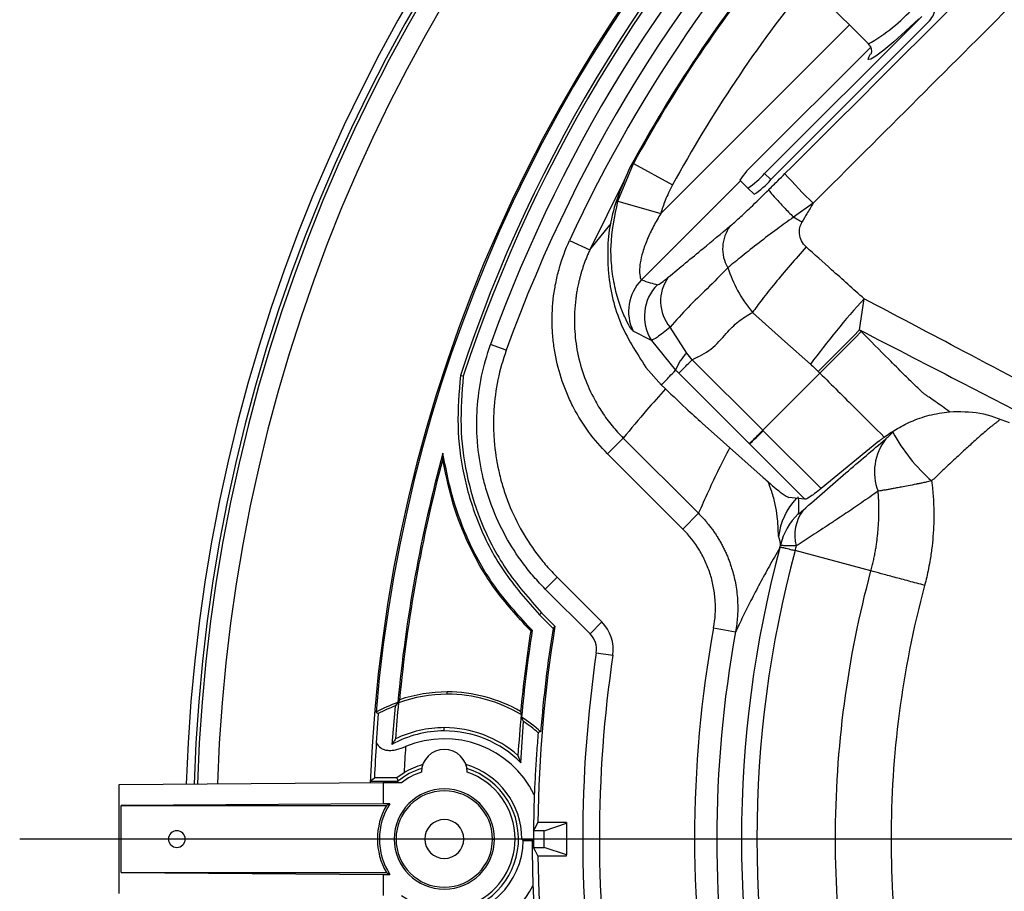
# Model space of a CAD drawing. Header units: millimetres. Extents: x 0 to 594, y 0 to 420.
# Tile 32 of 45: x 333 to 362, y 257 to 284. Entities that reach past the tile are written whole.
import ezdxf

# ---------------------------------------------------------------- set-up
doc = ezdxf.new("R2010")
doc.units = ezdxf.units.MM
doc.layers.add('SLD-0', color=7, linetype='Continuous')

# ---------------------------------------------------------------- blocks, each defined once
blk = doc.blocks.new('SW_CENTERMARKSYMBOL_1')
at = {"layer": 'SLD-0', "color": 0}
blk.add_line((-1.667, 0), (-55.287, 0), dxfattribs=at)

msp = doc.modelspace()

# ---------------------------------------------------------------- linework, layer by layer
at = {"color": 7, "linetype": 'Continuous', "lineweight": 25}
for p, q in [((355.021, 285.652), (357.89, 282.784)), ((354.787, 278.91), (359.485, 283.608)), ((351.682, 277.709), (357.323, 283.35)), ((354.975, 278.722), (359.673, 283.42)), ((357.953, 282.678), (354.486, 279.211)), ((350.4, 278.075), (350.861, 279.201)), ((350.861, 279.201), (352.031, 278.562)), ((354.787, 278.91), (354.975, 278.722)), ((354.069, 278.685), (351.107, 275.723)), ((354.048, 278.706), (354.283, 278.471)), ((354.471, 278.283), (354.283, 278.471)), ((350.4, 278.075), (351.682, 277.709)), ((356.239, 278.017), (355.649, 277.599)), ((349.559, 276.621), (350.201, 277.408)), ((348.953, 276.9), (349.559, 276.621)), ((357.628, 274.225), (357.761, 275.158)), ((351.405, 273.912), (350.857, 274.185)), ((352.457, 273.533), (351.958, 274.304)), ((351.405, 273.912), (352.126, 273.024)), ((347.061, 273.618), (346.59, 273.787)), ((352.621, 273.332), (352.457, 273.533)), ((354.732, 271.22), (352.621, 273.332)), ((351.239, 273.101), (351.706, 272.576)), ((352.22, 272.931), (354.331, 270.819)), ((356.442, 272.93), (354.732, 271.22)), ((352.918, 271.437), (354.748, 269.804)), ((350.09, 270.516), (350.56, 270.987)), ((350.56, 270.987), (352.811, 268.736)), ((354.744, 271.206), (354.732, 271.22)), ((356.475, 269.477), (354.745, 271.208)), ((354.339, 270.811), (355.993, 269.157)), ((358.208, 270.896), (356.475, 269.477)), ((352.34, 268.265), (350.09, 270.516)), ((355.993, 269.157), (355.513, 269.208)), ((352.34, 268.265), (352.811, 268.736)), ((357.968, 267.012), (355.697, 267.623)), ((348.58, 266.824), (348.226, 266.47)), ((348.58, 266.824), (349.918, 265.485)), ((349.565, 265.132), (348.226, 266.47)), ((348.118, 265.762), (348.055, 265.699)), ((348.055, 265.699), (348.46, 265.294)), ((348.118, 265.762), (348.516, 265.363)), ((347.699, 265.375), (347.685, 265.362)), ((347.685, 265.362), (347.817, 265.229)), ((347.837, 265.236), (347.699, 265.375)), ((349.918, 265.485), (349.565, 265.132)), ((347.685, 265.329), (347.702, 265.345)), ((347.685, 265.329), (347.792, 265.221)), ((347.702, 265.345), (347.817, 265.229)), ((347.817, 265.229), (347.792, 265.221)), ((347.837, 265.236), (347.817, 265.229)), ((353.262, 265.305), (353.918, 265.185)), ((349.753, 264.564), (350.248, 264.491)), ((345.293, 263.322), (345.293, 263.392)), ((343.231, 262.744), (343.172, 261.869)), ((343.736, 262.97), (343.639, 261.818)), ((347.496, 261.274), (347.576, 262.509)), ((345.206, 262.224), (345.206, 262.322)), ((347.41, 261.489), (347.496, 261.274)), ((344.005, 260.972), (343.787, 260.822)), ((335.482, 260.617), (343.373, 260.676)), ((343.017, 260.722), (343.822, 260.722)), ((343.373, 260.676), (343.373, 260.047)), ((343.373, 260.676), (343.929, 260.676)), ((335.482, 257.36), (335.482, 260.617)), ((343.373, 260.047), (335.54, 259.989)), ((343.578, 260.047), (343.373, 260.047)), ((335.54, 259.989), (343.474, 259.989)), ((335.54, 257.989), (335.54, 259.989)), ((348.859, 259.488), (348.006, 259.488)), ((348.192, 259.239), (348.859, 259.461)), ((348.859, 259.488), (348.859, 259.461)), ((348.859, 259.461), (348.859, 258.516)), ((348.192, 259.239), (347.879, 259.239)), ((348.192, 258.739), (348.192, 259.239)), ((343.765, 258.989), (343.706, 258.989)), ((346.648, 258.989), (346.706, 258.989)), ((347.525, 258.989), (347.876, 258.989)), ((347.567, 258.946), (347.834, 258.946)), ((347.879, 258.739), (348.192, 258.739)), ((348.859, 258.516), (348.192, 258.739)), ((348.006, 258.49), (348.859, 258.49)), ((348.859, 258.49), (348.859, 258.516)), ((335.54, 257.989), (343.373, 257.93)), ((335.54, 257.989), (343.474, 257.989)), ((343.373, 257.93), (343.373, 257.302)), ((343.373, 257.93), (343.578, 257.93))]:
    msp.add_line(p, q, dxfattribs=at)
at = {"color": 7, "linetype": 'Continuous', "lineweight": 25, "flags": 128}
for points in [[(359.404, 283.535), (359.004, 283.165), (358.648, 282.849), (358.349, 282.598), (358.118, 282.421), (357.962, 282.325), (357.889, 282.313), (357.901, 282.386), (357.959, 282.486)], [(350.861, 279.201), (350.804, 279.135), (350.759, 279.083)], [(350.61, 278.742), (350.573, 278.672), (349.559, 276.621)], [(354.424, 274.746), (355.396, 273.88), (356.159, 273.199)], [(357.628, 274.225), (357.444, 274.04), (357.266, 273.862), (357.096, 273.69), (356.934, 273.526), (356.781, 273.373), (356.64, 273.229), (356.51, 273.098), (356.393, 272.98)], [(357.677, 274.175), (357.494, 273.991), (357.316, 273.812), (357.145, 273.64), (356.983, 273.477), (356.831, 273.323), (356.689, 273.18), (356.559, 273.049), (356.442, 272.93)], [(345.773, 272.841), (345.724, 272.852), (345.686, 272.861)], [(356.393, 272.98), (356.421, 272.952), (356.442, 272.93)], [(345.164, 270.536), (345.161, 270.434), (345.159, 270.355)], [(348.516, 265.363), (348.485, 265.324), (348.46, 265.294)], [(343.817, 263.073), (343.772, 263.016), (343.736, 262.97)], [(343.867, 263.154), (343.849, 263.107), (343.835, 263.069)], [(343.163, 262.789), (343.201, 262.764), (343.231, 262.744)], [(347.49, 262.804), (347.498, 262.754), (347.505, 262.715)], [(348.088, 262.2), (348.047, 262.184), (348.014, 262.171)], [(343.017, 260.722), (343.072, 260.776), (343.116, 260.818)], [(343.787, 260.822), (343.806, 260.766), (343.822, 260.722)], [(347.879, 259.239), (347.95, 259.378), (348.006, 259.488)], [(347.567, 258.946), (347.544, 258.97), (347.525, 258.989)], [(347.834, 258.946), (347.858, 258.97), (347.876, 258.989)], [(348.006, 258.49), (347.934, 258.629), (347.879, 258.739)]]:
    msp.add_lwpolyline(points, dxfattribs=at)
at = {"color": 7, "linetype": 'Continuous', "lineweight": 25}
for centre, radius, start, end in [((387.793, 258.989), 50.333, 91.871, 178.129), ((387.793, 258.989), 50.1, 91.8817, 178.1183), ((387.793, 258.989), 50, 91.8863, 178.1137), ((387.793, 258.989), 49.4, 91.9144, 178.0856), ((387.793, 258.989), 44.833, 92.1529, 177.8471), ((387.793, 258.989), 44.791, 94.8668, 175.1332), ((387.793, 258.989), 44.333, 108.2343, 161.7657), ((387.793, 258.989), 44.244, 108.2456, 161.7544), ((387.793, 258.989), 43.78, 109.7564, 160.2437), ((387.793, 258.989), 43.28, 109.7564, 160.2437), ((387.793, 258.989), 42.771, 114.7574, 155.2426), ((387.671, 259.111), 41.969, 140.9066, 151.5838), ((387.671, 259.111), 41.935, 140.9114, 151.3754), ((387.671, 259.111), 40.602, 141.1062, 151.3754), ((355.325, 287.355), 5.242, 299.2949, 318.4736), ((356.083, 277.379), 2.43, 131.086, 146.8946), ((352.956, 280.507), 2.43, 303.1054, 318.914), ((368.299, 290.405), 17.289, 221.7165, 225.769), ((353.144, 280.319), 2.43, 303.1054, 318.914), ((354.667, 276.653), 1.135, 143.0275, 209.9785), ((352.053, 274.78), 1.336, 135.1236, 206.4468), ((352.895, 275.087), 1.22, 144.2491, 219.8843), ((352.528, 274.636), 1.336, 135.1646, 212.8086), ((376.255, 258.402), 24.955, 137.8223, 143.6353), ((353.512, 272.485), 1.487, 135.1811, 158.7522), ((359.665, 269.98), 1.593, 141.9326, 201.4123), ((363.207, 273.62), 5.201, 208.2185, 228.8262), ((387.793, 258.989), 44.166, 164.8438, 174.6936), ((387.793, 258.989), 44.123, 165.0725, 174.5826), ((357.186, 267.819), 1.992, 136.7437, 173.7078), ((357.186, 267.314), 1.982, 134.6367, 166.1493), ((356.944, 268.081), 1.255, 143.2896, 194.8525), ((387.793, 258.989), 33.699, 165.0087, 194.9913), ((387.793, 258.989), 33.237, 164.9434, 195.0566), ((387.793, 258.989), 39.791, 170.781, 179.2814), ((349.093, 264.661), 1.167, 351.6619, 45), ((387.793, 258.989), 40.483, 171.1436, 174.5913), ((387.793, 258.989), 40.441, 171.1132, 174.8304), ((387.793, 258.989), 39.835, 170.8928, 175.3759), ((349.093, 264.661), 0.667, 351.6619, 45), ((387.793, 258.989), 35.104, 169.6346, 190.3654), ((387.793, 258.989), 34.437, 169.6346, 190.3654), ((387.793, 258.989), 38.447, 171.6619, 188.3381), ((387.793, 258.989), 37.947, 171.6619, 188.3381), ((345.293, 258.989), 4.333, 90, 109.6564), ((345.293, 258.989), 4.403, 90, 108.9005), ((345.293, 258.989), 4.403, 60.0693, 90), ((345.293, 258.989), 4.333, 59.3061, 90), ((345.206, 258.989), 4.314, 108.7892, 118.2635), ((387.793, 258.989), 44.147, 174.6961, 176.1067), ((345.206, 258.989), 4.244, 110.2662, 117.7487), ((387.793, 258.989), 40.46, 174.7157, 176.4565), ((345.206, 258.989), 4.314, 48.1036, 57.627), ((345.206, 258.989), 4.244, 48.5742, 56.0515), ((345.206, 258.989), 3.235, 90, 118.9867), ((345.206, 258.989), 3.333, 90, 115.9402), ((345.206, 258.989), 3.333, 48.6081, 90), ((345.206, 258.989), 3.235, 44.9445, 90), ((387.793, 258.989), 44.714, 176.3062, 177.6556), ((345.206, 258.989), 3, 26.1916, 112.7317), ((387.793, 258.989), 43.833, 176.3808, 177.4069), ((345.206, 260.989), 0.684, 0.23, 179.77), ((345.206, 258.989), 2.219, 107.7043, 128.6195), ((345.206, 258.989), 2.116, 108.8597, 127.1423), ((345.206, 258.989), 2.319, 106.157, 121.2159), ((345.206, 258.989), 2.219, 270, 72.2957), ((345.206, 258.989), 2.319, 0, 73.843), ((345.206, 258.989), 2.116, 0, 71.1403), ((345.206, 258.989), 1.5, 0, 180), ((345.206, 258.989), 1.442, 0, 180), ((345.206, 258.989), 1.942, 146.9791, 213.0209), ((387.793, 258.989), 39.917, 178.099, 180), ((345.206, 258.989), 2, 150, 210), ((345.206, 258.989), 0.583, 0, 180), ((337.206, 258.989), 0.25, 0, 180), ((387.793, 258.989), 39.915, 179.6411, 180.3589), ((337.206, 258.989), 0.25, 180, 0), ((345.206, 258.989), 1.5, 180, 0), ((345.206, 258.989), 1.442, 180, 0), ((345.206, 258.989), 2.116, 232.8577, 0), ((345.206, 258.989), 0.583, 180, 0), ((345.206, 258.989), 2.361, 270, 358.9764), ((387.793, 258.989), 39.959, 180.0605, 182.0102), ((387.793, 258.989), 39.791, 180.7186, 189.219), ((345.206, 258.989), 3, 270, 332.1455)]:
    msp.add_arc(centre, radius, start, end, dxfattribs=at)
for points, knots in [([(355.394, 278.901), (357.727, 281.229), (361.894, 285.387), (366.052, 289.554), (367.881, 291.388)], [0, 0, 0, 0, 0.559997, 1, 1, 1, 1]), ([(368.764, 290.542), (366.678, 288.454), (362.505, 284.277), (358.328, 280.104), (356.239, 278.017)], [0, 0, 0, 0, 0.5, 1, 1, 1, 1]), ([(359.673, 283.42), (359.73, 283.486), (359.839, 283.612), (359.892, 283.82), (359.887, 283.982), (359.855, 284.104), (359.801, 284.217), (359.745, 284.279), (359.718, 284.311)], [0, 0, 0, 0, 0.259083, 0.49806, 0.623588, 0.748753, 0.874396, 1, 1, 1, 1]), ([(357.888, 282.775), (357.903, 282.762), (357.952, 282.72), (357.982, 282.62), (357.983, 282.533), (357.97, 282.484), (357.968, 282.481), (357.967, 282.479)], [0, 0, 0, 0, 0.10347, 0.338054, 0.540343, 0.744601, 1, 1, 1, 1]), ([(350.759, 279.083), (350.546, 278.597), (350.12, 277.625), (350.044, 276.017), (350.373, 274.44), (350.951, 273.547), (351.239, 273.101)], [0, 0, 0, 0, 0.249657, 0.499562, 0.749613, 1, 1, 1, 1]), ([(354.913, 278.421), (355.002, 278.511), (355.163, 278.67), (355.323, 278.83), (355.394, 278.901)], [0, 0, 0, 0, 0.560117, 1, 1, 1, 1]), ([(352.031, 278.562), (351.953, 278.408), (351.814, 278.133), (351.722, 277.838), (351.682, 277.709)], [0, 0, 0, 0, 0.559818, 1, 1, 1, 1]), ([(353.76, 277.336), (353.848, 277.413), (354.025, 277.566), (354.424, 277.939), (354.727, 278.239), (354.913, 278.421)], [0, 0, 0, 0, 0.281317, 0.561023, 1, 1, 1, 1]), ([(354.913, 278.421), (354.924, 278.4), (354.949, 278.356), (355.113, 278.165), (355.353, 277.905), (355.552, 277.699), (355.649, 277.599)], [0, 0, 0, 0, 0.2429676, 0.5, 0.7570324, 1, 1, 1, 1]), ([(350.857, 274.185), (350.835, 274.208), (350.79, 274.256), (350.641, 274.52), (350.471, 274.917), (350.312, 275.443), (350.208, 276.059), (350.163, 276.952), (350.305, 277.626), (350.4, 278.075)], [0, 0, 0, 0, 0.105174, 0.21593, 0.334357, 0.459975, 0.592438, 0.7283, 1, 1, 1, 1]), ([(356.239, 278.017), (356.176, 277.912), (356.064, 277.724), (355.954, 277.534), (355.905, 277.451)], [0, 0, 0, 0, 0.559992, 1, 1, 1, 1]), ([(351.682, 277.709), (351.607, 277.583), (351.459, 277.333), (351.276, 276.946), (351.14, 276.575), (351.063, 276.245), (351.044, 276.012), (351.052, 275.87), (351.068, 275.787), (351.088, 275.732), (351.1, 275.726), (351.107, 275.723)], [0, 0, 0, 0, 0.1701222, 0.3393963, 0.4991154, 0.6334238, 0.7493768, 0.810224, 0.8711565, 0.9338901, 1, 1, 1, 1]), ([(355.649, 277.599), (355.484, 277.479), (355.129, 277.222), (354.602, 276.826), (354.092, 276.412), (353.821, 276.195), (353.683, 276.086)], [0, 0, 0, 0, 0.216544, 0.46659, 0.729714, 1, 1, 1, 1]), ([(355.905, 277.451), (355.857, 277.478), (355.771, 277.528), (355.686, 277.577), (355.649, 277.599)], [0, 0, 0, 0, 0.559989, 1, 1, 1, 1]), ([(356.028, 276.709), (355.978, 276.766), (355.877, 276.881), (355.827, 277.09), (355.831, 277.287), (355.881, 277.396), (355.905, 277.451)], [0, 0, 0, 0, 0.27968, 0.55985, 0.779979, 1, 1, 1, 1]), ([(351.904, 275.8), (352.252, 276.087), (352.871, 276.601), (353.488, 277.111), (353.76, 277.336)], [0, 0, 0, 0, 0.559962, 1, 1, 1, 1]), ([(350.09, 270.516), (349.884, 270.721), (349.698, 270.939), (349.359, 271.4), (349.208, 271.644), (349.007, 272.027), (348.945, 272.159), (348.832, 272.424), (348.78, 272.558), (348.642, 272.964), (348.57, 273.241), (348.494, 273.666), (348.474, 273.809), (348.445, 274.097), (348.436, 274.241), (348.426, 274.671), (348.441, 274.957), (348.495, 275.383), (348.519, 275.525), (348.577, 275.808), (348.612, 275.95), (348.731, 276.366), (348.832, 276.637), (348.953, 276.9)], [0, 0, 0, 0, 0.125, 0.125, 0.25, 0.25, 0.3125, 0.3125, 0.375, 0.375, 0.5, 0.5, 0.5625, 0.5625, 0.625, 0.625, 0.75, 0.75, 0.8125, 0.8125, 0.875, 0.875, 1, 1, 1, 1]), ([(349.559, 276.621), (349.541, 276.581), (349.505, 276.503), (349.457, 276.385), (349.412, 276.271), (349.373, 276.16), (349.337, 276.052), (349.305, 275.948), (349.276, 275.848), (349.251, 275.753), (349.229, 275.662), (349.209, 275.575), (349.192, 275.493), (349.178, 275.416), (349.165, 275.344), (349.155, 275.277), (349.146, 275.215), (349.105, 274.912), (349.08, 274.385), (349.16, 273.621), (349.349, 272.894), (349.584, 272.348), (349.787, 271.982), (349.922, 271.765), (350.068, 271.556), (350.223, 271.356), (350.386, 271.166), (350.502, 271.046), (350.56, 270.987)], [0, 0, 0, 0, 0.021548, 0.042403, 0.06254, 0.081939, 0.100577, 0.118436, 0.1355, 0.151752, 0.167178, 0.181764, 0.195501, 0.208377, 0.220383, 0.231511, 0.241754, 0.251106, 0.382107, 0.500768, 0.628439, 0.75034, 0.79256, 0.834607, 0.876427, 0.917966, 0.959173, 1, 1, 1, 1]), ([(356.028, 276.709), (355.866, 276.526), (355.539, 276.154), (355.091, 275.616), (354.699, 275.126), (354.515, 274.872), (354.424, 274.746)], [0, 0, 0, 0, 0.24652, 0.5, 0.75348, 1, 1, 1, 1]), ([(357.761, 275.158), (357.438, 275.447), (356.86, 275.965), (356.282, 276.482), (356.028, 276.709)], [0, 0, 0, 0, 0.56, 1, 1, 1, 1]), ([(353.683, 276.086), (353.476, 275.87), (353.076, 275.454), (352.504, 274.923), (352.139, 274.509), (351.958, 274.304)], [0, 0, 0, 0, 0.352509, 0.680435, 1, 1, 1, 1]), ([(353.683, 276.086), (353.771, 275.854), (353.953, 275.371), (354.262, 274.96), (354.424, 274.746)], [0, 0, 0, 0, 0.47886, 1, 1, 1, 1]), ([(351.107, 275.723), (351.193, 275.693), (351.346, 275.64), (351.509, 275.597), (351.58, 275.578)], [0, 0, 0, 0, 0.56, 1, 1, 1, 1]), ([(351.58, 275.578), (351.611, 275.587), (351.664, 275.604), (351.831, 275.74), (351.904, 275.8)], [0, 0, 0, 0, 0.5598549, 1, 1, 1, 1]), ([(364.075, 271.819), (362.897, 272.444), (360.793, 273.558), (358.688, 274.669), (357.761, 275.158)], [0, 0, 0, 0, 0.56, 1, 1, 1, 1]), ([(352.621, 273.332), (352.817, 273.428), (353.217, 273.625), (353.607, 274.085), (353.982, 274.493), (354.279, 274.663), (354.424, 274.746)], [0, 0, 0, 0, 0.275435, 0.562341, 0.786149, 1, 1, 1, 1]), ([(351.958, 274.304), (351.815, 274.19), (351.528, 273.963), (351.446, 273.929), (351.405, 273.912)], [0, 0, 0, 0, 0.500167, 1, 1, 1, 1]), ([(357.628, 274.225), (358.676, 273.684), (360.547, 272.717), (362.42, 271.754), (363.244, 271.33)], [0, 0, 0, 0, 0.56, 1, 1, 1, 1]), ([(357.677, 274.175), (357.668, 274.184), (357.651, 274.201), (357.635, 274.218), (357.628, 274.225)], [0, 0, 0, 0, 0.56, 1, 1, 1, 1]), ([(359.556, 272.312), (359.545, 272.322), (359.525, 272.34), (359.49, 272.373), (359.438, 272.422), (359.346, 272.509), (359.183, 272.666), (358.893, 272.952), (358.379, 273.468), (357.951, 273.899), (357.677, 274.175)], [0, 0, 0, 0, 0.017042, 0.030444, 0.0544, 0.097252, 0.173998, 0.311683, 0.55852, 1, 1, 1, 1]), ([(348.226, 266.47), (348.109, 266.588), (347.996, 266.709), (347.778, 266.96), (347.674, 267.09), (347.376, 267.488), (347.198, 267.764), (346.883, 268.339), (346.745, 268.637), (346.57, 269.102), (346.516, 269.26), (346.422, 269.576), (346.381, 269.736), (346.274, 270.217), (346.225, 270.541), (346.186, 271.033), (346.179, 271.198), (346.176, 271.529), (346.181, 271.696), (346.212, 272.189), (346.256, 272.515), (346.389, 273.157), (346.478, 273.474), (346.59, 273.787)], [0, 0, 0, 0, 0.0625, 0.0625, 0.125, 0.125, 0.25, 0.25, 0.375, 0.375, 0.4375, 0.4375, 0.5, 0.5, 0.625, 0.625, 0.6875, 0.6875, 0.75, 0.75, 0.875, 0.875, 1, 1, 1, 1]), ([(347.061, 273.618), (346.852, 273.037), (346.729, 272.44), (346.681, 271.676), (346.677, 271.522), (346.679, 271.213), (346.686, 271.06), (346.722, 270.604), (346.767, 270.303), (346.866, 269.856), (346.905, 269.708), (346.992, 269.414), (347.042, 269.267), (347.204, 268.836), (347.332, 268.559), (347.625, 268.025), (347.79, 267.769), (348.067, 267.399), (348.164, 267.279), (348.366, 267.046), (348.471, 266.933), (348.58, 266.824)], [0, 0, 0, 0, 0.25, 0.25, 0.3125, 0.3125, 0.375, 0.375, 0.5, 0.5, 0.5625, 0.5625, 0.625, 0.625, 0.75, 0.75, 0.875, 0.875, 0.9375, 0.9375, 1, 1, 1, 1]), ([(351.706, 272.576), (351.784, 272.66), (351.923, 272.81), (352.064, 272.958), (352.126, 273.024)], [0, 0, 0, 0, 0.559897, 1, 1, 1, 1]), ([(352.126, 273.024), (352.144, 273.006), (352.175, 272.976), (352.206, 272.945), (352.22, 272.931)], [0, 0, 0, 0, 0.55998, 1, 1, 1, 1]), ([(356.159, 273.199), (356.204, 273.159), (356.283, 273.087), (356.359, 273.013), (356.393, 272.98)], [0, 0, 0, 0, 0.560017, 1, 1, 1, 1]), ([(345.686, 272.861), (345.645, 272.358), (345.566, 271.371), (345.747, 269.904), (346.186, 268.432), (346.922, 266.975), (347.678, 266.124), (348.055, 265.699)], [0, 0, 0, 0, 0.193296, 0.3797, 0.563981, 0.782326, 1, 1, 1, 1]), ([(345.773, 272.841), (345.734, 272.344), (345.656, 271.368), (345.836, 269.917), (346.271, 268.462), (346.998, 267.023), (347.745, 266.181), (348.118, 265.762)], [0, 0, 0, 0, 0.1934704, 0.3798751, 0.5641068, 0.7823886, 1, 1, 1, 1]), ([(356.442, 272.93), (356.801, 272.573), (357.442, 271.935), (358.084, 271.298), (358.366, 271.017)], [0, 0, 0, 0, 0.56, 1, 1, 1, 1]), ([(351.826, 272.462), (351.635, 272.251), (351.201, 271.771), (350.791, 271.268), (350.56, 270.987)], [0, 0, 0, 0, 0.4394525, 1, 1, 1, 1]), ([(351.706, 272.576), (351.956, 272.335), (352.401, 271.905), (352.76, 271.58), (352.918, 271.437)], [0, 0, 0, 0, 0.559904, 1, 1, 1, 1]), ([(360.317, 271.777), (360.176, 271.879), (359.973, 272.026), (359.74, 272.188), (359.637, 272.257), (359.587, 272.291), (359.565, 272.305), (359.556, 272.312)], [0, 0, 0, 0, 0.561706, 0.807506, 0.915373, 0.962778, 1, 1, 1, 1]), ([(358.366, 271.017), (358.475, 271.093), (358.693, 271.246), (359.152, 271.487), (359.698, 271.69), (360.11, 271.747), (360.317, 271.777)], [0, 0, 0, 0, 0.249155, 0.499198, 0.748208, 1, 1, 1, 1]), ([(360.317, 271.777), (360.623, 271.782), (361.235, 271.794), (361.81, 271.565), (362.098, 271.451)], [0, 0, 0, 0, 0.4997029, 1, 1, 1, 1]), ([(361.815, 271.522), (361.793, 271.507), (361.749, 271.476), (361.683, 271.426), (361.615, 271.373), (361.529, 271.302), (361.419, 271.211), (361.265, 271.077), (361.05, 270.887), (360.77, 270.632), (360.503, 270.384), (360.251, 270.148), (360.03, 269.939), (359.864, 269.782), (359.783, 269.706)], [0, 0, 0, 0, 0.0296068, 0.0604189, 0.0924071, 0.125532, 0.184233, 0.2505037, 0.3510598, 0.5002266, 0.6667449, 0.7500299, 0.8784771, 1, 1, 1, 1]), ([(354.339, 270.811), (354.357, 270.828), (354.39, 270.857), (354.516, 270.98), (354.635, 271.098), (354.714, 271.176), (354.744, 271.206)], [0, 0, 0, 0, 0.368314, 0.657838, 0.868433, 1, 1, 1, 1]), ([(355.938, 268.831), (356.162, 269.029), (356.378, 269.219), (356.803, 269.588), (357.01, 269.767), (357.624, 270.295), (358.021, 270.632), (358.411, 270.962)], [0, 0, 0, 0, 0.25, 0.25, 0.5, 0.5, 1, 1, 1, 1]), ([(358.208, 270.896), (358.237, 270.919), (358.289, 270.961), (358.343, 271), (358.366, 271.017)], [0, 0, 0, 0, 0.559915, 1, 1, 1, 1]), ([(358.411, 270.962), (358.438, 270.985), (358.472, 271.016), (358.546, 271.085), (358.585, 271.122), (358.624, 271.161)], [0, 0, 0, 0, 0.5, 0.5, 1, 1, 1, 1]), ([(352.811, 268.736), (353.013, 269.186), (353.312, 269.853), (353.641, 270.49), (353.747, 270.697)], [0, 0, 0, 0, 0.6750545, 1, 1, 1, 1]), ([(354.331, 270.819), (354.333, 270.818), (354.335, 270.815), (354.338, 270.812), (354.339, 270.811)], [0, 0, 0, 0, 0.56, 1, 1, 1, 1]), ([(347.685, 265.329), (347.327, 265.726), (346.611, 266.522), (345.889, 267.835), (345.409, 269.124), (345.242, 269.945), (345.159, 270.355)], [0, 0, 0, 0, 0.28009, 0.56067, 0.78065, 1, 1, 1, 1]), ([(347.699, 265.375), (347.335, 265.782), (346.606, 266.599), (345.88, 267.948), (345.412, 269.274), (345.247, 270.115), (345.164, 270.536)], [0, 0, 0, 0, 0.279859, 0.560429, 0.780095, 1, 1, 1, 1]), ([(354.748, 269.804), (354.857, 269.708), (355.079, 269.513), (355.372, 269.276), (355.46, 269.234), (355.513, 269.208)], [0, 0, 0, 0, 0.278316, 0.561132, 1, 1, 1, 1]), ([(355.206, 268.038), (355.203, 268.062), (355.198, 268.109), (355.193, 268.403), (355.147, 268.846), (355.027, 269.337), (354.929, 269.583), (354.891, 269.68)], [0, 0, 0, 0, 0.199244, 0.389283, 0.736191, 0.895639, 1, 1, 1, 1]), ([(356.475, 269.477), (356.343, 269.373), (356.106, 269.187), (356.028, 269.166), (355.993, 269.157)], [0, 0, 0, 0, 0.559903, 1, 1, 1, 1]), ([(359.783, 269.706), (359.755, 269.7), (359.7, 269.688), (359.623, 269.671), (359.555, 269.657), (359.495, 269.644), (359.443, 269.633), (359.4, 269.624), (359.365, 269.617), (359.338, 269.612), (359.242, 269.592), (359.087, 269.561), (358.894, 269.524), (358.735, 269.494), (358.601, 269.47), (358.479, 269.448), (358.368, 269.429), (358.269, 269.412), (358.21, 269.403), (358.182, 269.398)], [0, 0, 0, 0, 0.044881, 0.085654, 0.122212, 0.15447, 0.18236, 0.205831, 0.224841, 0.239363, 0.249376, 0.382796, 0.49995, 0.590399, 0.678241, 0.763268, 0.845315, 0.924255, 1, 1, 1, 1]), ([(359.783, 269.706), (359.789, 269.656), (359.802, 269.554), (359.817, 269.401), (359.829, 269.244), (359.839, 269.085), (359.848, 268.846), (359.85, 268.531), (359.833, 268.14), (359.798, 267.749), (359.749, 267.397), (359.692, 267.089), (359.637, 266.829), (359.594, 266.662), (359.573, 266.58)], [0, 0, 0, 0, 0.0480341, 0.0969876, 0.1468428, 0.1975809, 0.2491819, 0.3741556, 0.4975916, 0.6215765, 0.7475901, 0.8355296, 0.9196541, 1, 1, 1, 1]), ([(358.182, 269.398), (358.098, 269.34), (357.934, 269.225), (357.689, 269.057), (357.452, 268.895), (357.222, 268.739), (356.981, 268.577), (356.73, 268.41), (356.468, 268.238), (356.215, 268.073), (355.972, 267.915), (355.81, 267.81), (355.731, 267.759)], [0, 0, 0, 0, 0.107966, 0.211937, 0.311932, 0.407956, 0.500026, 0.61032, 0.715397, 0.815312, 0.910144, 1, 1, 1, 1]), ([(357.968, 267.012), (357.981, 267.062), (358.007, 267.162), (358.042, 267.312), (358.073, 267.461), (358.101, 267.608), (358.125, 267.754), (358.145, 267.898), (358.163, 268.042), (358.177, 268.183), (358.189, 268.324), (358.197, 268.463), (358.203, 268.601), (358.206, 268.737), (358.206, 268.872), (358.204, 269.006), (358.199, 269.138), (358.192, 269.269), (358.185, 269.355), (358.182, 269.398)], [0, 0, 0, 0, 0.0648231, 0.1287289, 0.1917593, 0.2539532, 0.3153471, 0.3759751, 0.435871, 0.4950639, 0.5535784, 0.6114377, 0.6686635, 0.7252759, 0.7813054, 0.8367854, 0.8917105, 0.9460877, 1, 1, 1, 1]), ([(352.811, 268.736), (352.838, 268.708), (352.894, 268.651), (352.975, 268.562), (353.055, 268.47), (353.132, 268.374), (353.208, 268.275), (353.281, 268.171), (353.352, 268.065), (353.42, 267.955), (353.485, 267.841), (353.547, 267.725), (353.605, 267.605), (353.66, 267.482), (353.712, 267.357), (353.759, 267.228), (353.836, 266.996), (353.925, 266.638), (353.971, 266.271), (353.983, 265.999), (353.984, 265.831), (353.976, 265.637), (353.956, 265.418), (353.931, 265.265), (353.918, 265.185)], [0, 0, 0, 0, 0.030636, 0.061702, 0.093191, 0.125093, 0.1574, 0.1901, 0.223182, 0.256633, 0.290439, 0.324586, 0.359057, 0.393835, 0.428902, 0.464239, 0.499827, 0.618637, 0.749763, 0.786123, 0.829533, 0.879821, 0.936747, 1, 1, 1, 1]), ([(355.794, 268.724), (355.794, 268.72), (355.797, 268.72), (355.811, 268.727), (355.822, 268.735), (355.848, 268.755), (355.864, 268.768), (355.899, 268.797), (355.918, 268.814), (355.938, 268.831)], [0, 0, 0, 0, 0.25, 0.25, 0.5, 0.5, 0.75, 0.75, 1, 1, 1, 1]), ([(353.262, 265.305), (353.311, 265.571), (353.327, 265.839), (353.302, 266.243), (353.286, 266.378), (353.237, 266.642), (353.205, 266.772), (353.126, 267.027), (353.078, 267.152), (352.968, 267.399), (352.905, 267.519), (352.697, 267.863), (352.532, 268.074), (352.34, 268.265)], [0, 0, 0, 0, 0.25, 0.25, 0.375, 0.375, 0.5, 0.5, 0.625, 0.625, 0.75, 0.75, 1, 1, 1, 1]), ([(355.262, 267.788), (355.262, 267.801), (355.26, 267.826), (355.256, 267.863), (355.25, 267.899), (355.242, 267.935), (355.232, 267.97), (355.22, 268.004), (355.211, 268.027), (355.206, 268.038)], [0, 0, 0, 0, 0.128447, 0.26171, 0.399781, 0.542654, 0.690321, 0.842772, 1, 1, 1, 1]), ([(355.241, 267.706), (355.241, 267.707), (355.242, 267.709), (355.243, 267.711), (355.243, 267.713), (355.244, 267.715), (355.245, 267.717), (355.247, 267.719), (355.248, 267.72), (355.25, 267.721), (355.252, 267.722), (355.255, 267.723), (355.259, 267.724), (355.263, 267.724), (355.269, 267.724), (355.275, 267.723), (355.283, 267.722), (355.292, 267.72), (355.303, 267.718), (355.316, 267.716), (355.331, 267.713), (355.349, 267.709), (355.379, 267.702), (355.429, 267.69), (355.496, 267.673), (355.564, 267.656), (355.627, 267.64), (355.674, 267.629), (355.697, 267.623)], [0, 0, 0, 0, 0.003237, 0.0083, 0.015332, 0.024387, 0.035492, 0.048664, 0.063916, 0.081258, 0.100702, 0.122257, 0.14593, 0.171732, 0.199669, 0.229747, 0.261973, 0.296349, 0.332879, 0.37156, 0.41239, 0.455363, 0.500467, 0.621783, 0.748927, 0.833059, 0.916782, 1, 1, 1, 1]), ([(355.731, 267.759), (355.713, 267.759), (355.679, 267.759), (355.632, 267.759), (355.587, 267.759), (355.546, 267.76), (355.507, 267.761), (355.472, 267.762), (355.44, 267.763), (355.411, 267.764), (355.377, 267.767), (355.34, 267.77), (355.306, 267.774), (355.282, 267.778), (355.266, 267.783), (355.263, 267.786), (355.262, 267.788)], [0, 0, 0, 0, 0.058646, 0.116597, 0.173816, 0.230267, 0.285917, 0.340736, 0.394694, 0.447763, 0.499921, 0.601012, 0.70172, 0.801889, 0.901365, 1, 1, 1, 1]), ([(355.24, 267.703), (355.187, 267.612), (355.083, 267.431), (354.93, 267.161), (354.784, 266.896), (354.644, 266.635), (354.509, 266.38), (354.381, 266.13), (354.257, 265.886), (354.139, 265.647), (354.026, 265.415), (353.954, 265.26), (353.918, 265.185)], [0, 0, 0, 0, 0.112989, 0.223091, 0.330308, 0.434638, 0.536081, 0.634638, 0.730308, 0.823092, 0.912989, 1, 1, 1, 1]), ([(357.968, 250.965), (357.616, 252.272), (357.351, 253.601), (356.996, 256.283), (356.907, 257.636), (356.907, 260.341), (356.996, 261.694), (357.351, 264.376), (357.616, 265.706), (357.968, 267.012)], [0, 0, 0, 0, 0.25, 0.25, 0.5, 0.5, 0.75, 0.75, 1, 1, 1, 1]), ([(359.573, 266.58), (359.418, 266.622), (359.26, 266.664), (358.954, 266.747), (358.805, 266.787), (358.524, 266.862), (358.394, 266.897), (358.159, 266.96), (358.056, 266.988), (357.968, 267.012)], [0, 0, 0, 0, 0.25, 0.25, 0.5, 0.5, 0.75, 0.75, 1, 1, 1, 1]), ([(359.573, 266.58), (359.223, 265.28), (358.976, 264.008), (358.649, 261.486), (358.569, 260.236), (358.57, 257.736), (358.649, 256.485), (358.895, 254.594), (358.998, 253.96), (359.25, 252.684), (359.4, 252.041), (359.574, 251.391)], [0, 0, 0, 0, 0.25, 0.25, 0.5, 0.5, 0.75, 0.75, 0.875, 0.875, 1, 1, 1, 1]), ([(347.702, 265.345), (347.699, 265.348), (347.693, 265.354), (347.688, 265.359), (347.685, 265.362)], [0, 0, 0, 0, 0.560056, 1, 1, 1, 1]), ([(347.576, 262.509), (347.565, 262.532), (347.545, 262.574), (347.525, 262.615), (347.516, 262.632)], [0, 0, 0, 0, 0.5599999, 1, 1, 1, 1]), ([(348.014, 262.171), (347.998, 261.968), (347.965, 261.569), (347.926, 260.956), (347.907, 260.523), (347.898, 260.313)], [0, 0, 0, 0, 0.345709, 0.681308, 1, 1, 1, 1]), ([(343.172, 261.869), (343.21, 261.813), (343.269, 261.728), (343.399, 261.664), (343.514, 261.64), (343.642, 261.641), (343.822, 261.671), (343.957, 261.722), (344.047, 261.756)], [0, 0, 0, 0, 0.249532, 0.376954, 0.499365, 0.624644, 0.750218, 1, 1, 1, 1]), ([(343.748, 261.986), (343.728, 261.955), (343.691, 261.901), (343.655, 261.844), (343.639, 261.818)], [0, 0, 0, 0, 0.56, 1, 1, 1, 1]), ([(343.787, 260.822), (343.717, 260.822), (343.578, 260.822), (343.392, 260.821), (343.231, 260.819), (343.154, 260.818), (343.116, 260.818)], [0, 0, 0, 0, 0.250133, 0.4996182, 0.7502115, 1, 1, 1, 1]), ([(343.578, 260.047), (343.558, 260.036), (343.523, 260.016), (343.489, 259.997), (343.474, 259.989)], [0, 0, 0, 0, 0.56, 1, 1, 1, 1]), ([(343.474, 257.989), (343.493, 257.978), (343.527, 257.958), (343.563, 257.939), (343.578, 257.93)], [0, 0, 0, 0, 0.56, 1, 1, 1, 1]), ([(347.859, 257.587), (347.868, 257.388), (347.886, 256.979), (347.923, 256.397), (347.954, 256.017), (347.97, 255.824)], [0, 0, 0, 0, 0.319096, 0.654581, 1, 1, 1, 1])]:
    msp.add_open_spline(points, degree=3, knots=knots, dxfattribs=at)
for points in [[(352.22, 272.931), (352.246, 272.957), (352.299, 273.01), (352.514, 273.225), (352.621, 273.332)], [(354.331, 270.819), (354.358, 270.846), (354.411, 270.899), (354.625, 271.113), (354.732, 271.22)], [(355.783, 269.234), (355.806, 269.083), (355.814, 268.917), (355.794, 268.724)], [(355.24, 267.703), (355.248, 267.731), (355.255, 267.76), (355.262, 267.788)], [(355.241, 267.706), (355.241, 267.705), (355.24, 267.704), (355.24, 267.703)], [(355.731, 267.759), (355.72, 267.714), (355.709, 267.668), (355.697, 267.623)]]:
    msp.add_open_spline(points, degree=3, dxfattribs=at)

# ---------------------------------------------------------------- block references
at = {"layer": 'SLD-0', "color": 7}
msp.add_blockref('SW_CENTERMARKSYMBOL_1', (387.793, 258.989), dxfattribs=at)

doc.saveas('drawing.dxf')
